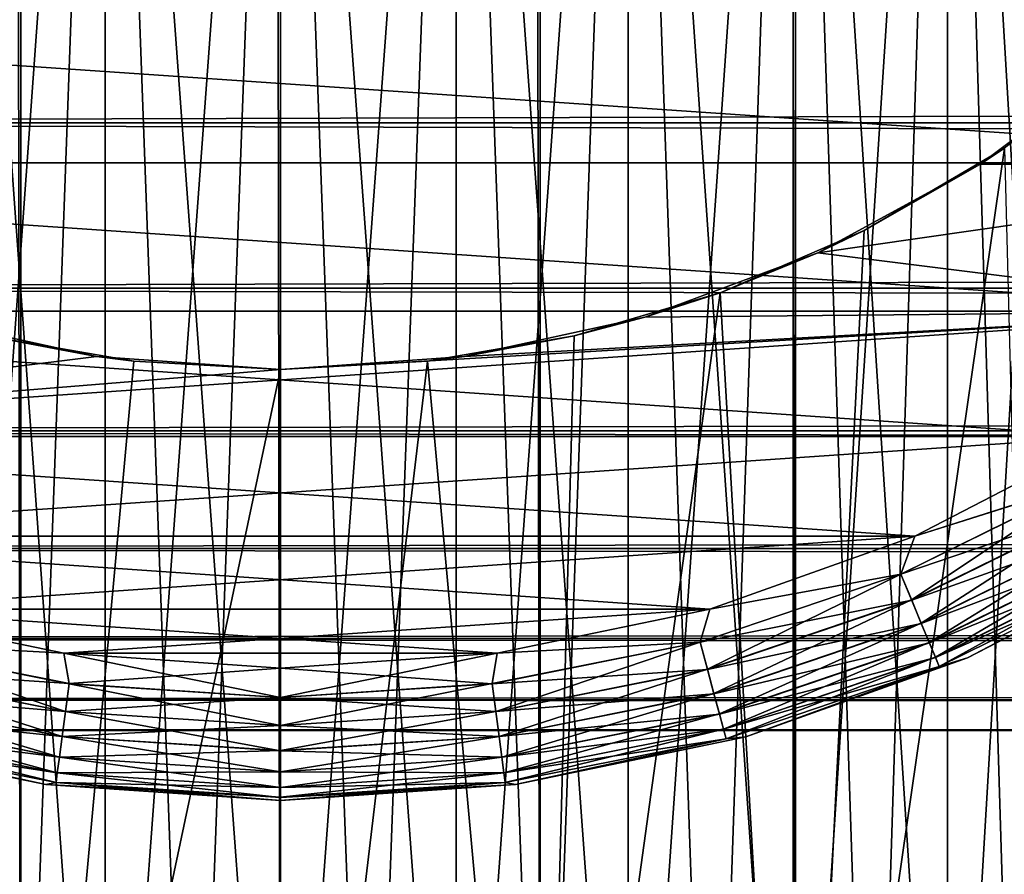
# Model space of a CAD drawing. Extents: x -265 to 265, y 0 to 1307.
# Tile 16 of 256: x -251.97 to -244.54, y 6.44 to 12.89. Entities that reach past the tile are written whole.
import ezdxf

# ---------------------------------------------------------------- set-up
doc = ezdxf.new("R2010")
doc.units = 0
doc.header["$LTSCALE"] = 81.481481
for name, color, linetype in [('101', 7, 'CONTINUOUS'), ('102', 7, 'CONTINUOUS'), ('105', 7, 'CONTINUOUS'), ('106', 7, 'CONTINUOUS'), ('108', 7, 'CONTINUOUS'), ('109', 7, 'CONTINUOUS'), ('76', 7, 'CONTINUOUS'), ('83', 7, 'CONTINUOUS'), ('84', 7, 'CONTINUOUS'), ('91', 7, 'CONTINUOUS'), ('92', 7, 'CONTINUOUS'), ('93', 7, 'CONTINUOUS'), ('94', 7, 'CONTINUOUS'), ('97', 7, 'CONTINUOUS'), ('98', 7, 'CONTINUOUS')]:
    doc.layers.add(name, color=color, linetype=linetype)

msp = doc.modelspace()

# ---------------------------------------------------------------- linework, layer by layer
at = {"layer": '101', "color": 7, "linetype": 'CONTINUOUS'}
for points in [[(-253.2375, 8.445, -75), (-251.634, 8.1118, -75), (-253.1631, 8.195, -74.9752), (-253.2375, 8.445, -75)], [(-253.1631, 8.195, -74.9752), (-251.5952, 7.8831, -74.9752), (-253.2179, 7.9906, -74.9014), (-253.1631, 8.195, -74.9752)], [(-253.1631, 8.195, -74.9752), (-251.634, 8.1118, -75), (-251.5952, 7.8831, -74.9752), (-253.1631, 8.195, -74.9752)], [(-251.634, 8.1118, -75), (-250, 8, -75), (-251.5952, 7.8831, -74.9752), (-251.634, 8.1118, -75)], [(-253.2179, 7.9906, -74.9014), (-251.6228, 7.6733, -74.9014), (-253.2671, 7.8072, -74.7823), (-253.2179, 7.9906, -74.9014)], [(-253.2179, 7.9906, -74.9014), (-251.5952, 7.8831, -74.9752), (-251.6228, 7.6733, -74.9014), (-253.2179, 7.9906, -74.9014)], [(-251.5952, 7.8831, -74.9752), (-250, 8, -75), (-250, 7.7786, -74.9752), (-251.5952, 7.8831, -74.9752)], [(-251.5952, 7.8831, -74.9752), (-250, 7.7786, -74.9752), (-251.6228, 7.6733, -74.9014), (-251.5952, 7.8831, -74.9752)], [(-253.2671, 7.8072, -74.7823), (-251.6476, 7.485, -74.7823), (-253.3081, 7.654, -74.6238), (-253.2671, 7.8072, -74.7823)], [(-253.2671, 7.8072, -74.7823), (-251.6228, 7.6733, -74.9014), (-251.6476, 7.485, -74.7823), (-253.2671, 7.8072, -74.7823)], [(-251.6228, 7.6733, -74.9014), (-250, 7.7786, -74.9752), (-250, 7.5669, -74.9014), (-251.6228, 7.6733, -74.9014)], [(-253.3081, 7.654, -74.6238), (-251.6683, 7.3278, -74.6238), (-253.339, 7.5387, -74.4341), (-253.3081, 7.654, -74.6238)], [(-253.3081, 7.654, -74.6238), (-251.6476, 7.485, -74.7823), (-251.6683, 7.3278, -74.6238), (-253.3081, 7.654, -74.6238)], [(-251.6228, 7.6733, -74.9014), (-250, 7.5669, -74.9014), (-251.6476, 7.485, -74.7823), (-251.6228, 7.6733, -74.9014)], [(-253.339, 7.5387, -74.4341), (-251.6839, 7.2095, -74.4341), (-253.3582, 7.4672, -74.2225), (-253.339, 7.5387, -74.4341)], [(-253.339, 7.5387, -74.4341), (-251.6683, 7.3278, -74.6238), (-251.6839, 7.2095, -74.4341), (-253.339, 7.5387, -74.4341)], [(-251.6476, 7.485, -74.7823), (-250, 7.5669, -74.9014), (-250, 7.377, -74.7823), (-251.6476, 7.485, -74.7823)], [(-251.7702, 7.1211, -74), (-253.5074, 7.4821, -74), (-253.3582, 7.4672, -74.2225), (-251.7702, 7.1211, -74)], [(-251.7702, 7.1211, -74), (-253.3582, 7.4672, -74.2225), (-251.6936, 7.1361, -74.2225), (-251.7702, 7.1211, -74)], [(-253.3582, 7.4672, -74.2225), (-251.6839, 7.2095, -74.4341), (-251.6936, 7.1361, -74.2225), (-253.3582, 7.4672, -74.2225)], [(-251.6476, 7.485, -74.7823), (-250, 7.377, -74.7823), (-251.6683, 7.3278, -74.6238), (-251.6476, 7.485, -74.7823)], [(-251.6683, 7.3278, -74.6238), (-250, 7.377, -74.7823), (-250, 7.2184, -74.6238), (-251.6683, 7.3278, -74.6238)], [(-251.6683, 7.3278, -74.6238), (-250, 7.2184, -74.6238), (-251.6839, 7.2095, -74.4341), (-251.6683, 7.3278, -74.6238)], [(-251.6839, 7.2095, -74.4341), (-250, 7.0991, -74.4341), (-251.6936, 7.1361, -74.2225), (-251.6839, 7.2095, -74.4341)], [(-251.6839, 7.2095, -74.4341), (-250, 7.2184, -74.6238), (-250, 7.0991, -74.4341), (-251.6839, 7.2095, -74.4341)], [(-251.7702, 7.1211, -74), (-251.6936, 7.1361, -74.2225), (-250, 7.0251, -74.2225), (-251.7702, 7.1211, -74)], [(-251.6936, 7.1361, -74.2225), (-250, 7.0991, -74.4341), (-250, 7.0251, -74.2225), (-251.6936, 7.1361, -74.2225)], [(-250, 7, -74), (-251.7702, 7.1211, -74), (-250, 7.0251, -74.2225), (-250, 7, -74)]]:
    msp.add_3dface(points, dxfattribs=at)
at = {"layer": '102', "color": 7, "linetype": 'CONTINUOUS'}
for points in [[(-245.2192, 8.9934, -75), (-243.765, 9.7469, -75), (-243.8893, 9.4159, -74.9752), (-245.2192, 8.9934, -75)], [(-245.3231, 8.7089, -74.9752), (-245.2192, 8.9934, -75), (-243.8893, 9.4159, -74.9752), (-245.3231, 8.7089, -74.9752)], [(-245.3231, 8.7089, -74.9752), (-243.8893, 9.4159, -74.9752), (-245.2421, 8.5133, -74.9014), (-245.3231, 8.7089, -74.9752)], [(-245.2421, 8.5133, -74.9014), (-243.8893, 9.4159, -74.9752), (-243.7835, 9.2326, -74.9014), (-245.2421, 8.5133, -74.9014)], [(-245.2421, 8.5133, -74.9014), (-243.7835, 9.2326, -74.9014), (-245.1694, 8.3379, -74.7823), (-245.2421, 8.5133, -74.9014)], [(-245.1694, 8.3379, -74.7823), (-243.7835, 9.2326, -74.9014), (-243.6885, 9.0682, -74.7823), (-245.1694, 8.3379, -74.7823)], [(-245.1694, 8.3379, -74.7823), (-243.6885, 9.0682, -74.7823), (-245.1087, 8.1914, -74.6238), (-245.1694, 8.3379, -74.7823)], [(-245.1087, 8.1914, -74.6238), (-243.6885, 9.0682, -74.7823), (-243.6092, 8.9309, -74.6238), (-245.1087, 8.1914, -74.6238)], [(-246.7625, 8.445, -75), (-245.2192, 8.9934, -75), (-245.3231, 8.7089, -74.9752), (-246.7625, 8.445, -75)], [(-245.1087, 8.1914, -74.6238), (-243.6092, 8.9309, -74.6238), (-245.0631, 8.0811, -74.4341), (-245.1087, 8.1914, -74.6238)], [(-245.0631, 8.0811, -74.4341), (-243.6092, 8.9309, -74.6238), (-243.5496, 8.8275, -74.4341), (-245.0631, 8.0811, -74.4341)], [(-243.2454, 8.8925, -74), (-244.8208, 8.0763, -74), (-243.5125, 8.7634, -74.2225), (-243.2454, 8.8925, -74)], [(-245.0631, 8.0811, -74.4341), (-243.5496, 8.8275, -74.4341), (-245.0347, 8.0127, -74.2225), (-245.0631, 8.0811, -74.4341)], [(-245.0347, 8.0127, -74.2225), (-243.5496, 8.8275, -74.4341), (-243.5125, 8.7634, -74.2225), (-245.0347, 8.0127, -74.2225)], [(-244.8208, 8.0763, -74), (-245.0347, 8.0127, -74.2225), (-243.5125, 8.7634, -74.2225), (-244.8208, 8.0763, -74)], [(-246.8369, 8.195, -74.9752), (-246.7625, 8.445, -75), (-245.3231, 8.7089, -74.9752), (-246.8369, 8.195, -74.9752)], [(-246.8369, 8.195, -74.9752), (-245.3231, 8.7089, -74.9752), (-246.7821, 7.9906, -74.9014), (-246.8369, 8.195, -74.9752)], [(-246.7821, 7.9906, -74.9014), (-245.3231, 8.7089, -74.9752), (-245.2421, 8.5133, -74.9014), (-246.7821, 7.9906, -74.9014)], [(-246.7821, 7.9906, -74.9014), (-245.2421, 8.5133, -74.9014), (-246.7329, 7.8072, -74.7823), (-246.7821, 7.9906, -74.9014)], [(-246.7329, 7.8072, -74.7823), (-245.2421, 8.5133, -74.9014), (-245.1694, 8.3379, -74.7823), (-246.7329, 7.8072, -74.7823)], [(-248.366, 8.1118, -75), (-246.7625, 8.445, -75), (-246.8369, 8.195, -74.9752), (-248.366, 8.1118, -75)], [(-246.7329, 7.8072, -74.7823), (-245.1694, 8.3379, -74.7823), (-246.6919, 7.654, -74.6238), (-246.7329, 7.8072, -74.7823)], [(-246.6919, 7.654, -74.6238), (-245.1694, 8.3379, -74.7823), (-245.1087, 8.1914, -74.6238), (-246.6919, 7.654, -74.6238)], [(-248.4048, 7.8831, -74.9752), (-248.366, 8.1118, -75), (-246.8369, 8.195, -74.9752), (-248.4048, 7.8831, -74.9752)], [(-248.4048, 7.8831, -74.9752), (-246.8369, 8.195, -74.9752), (-248.3772, 7.6733, -74.9014), (-248.4048, 7.8831, -74.9752)], [(-248.3772, 7.6733, -74.9014), (-246.8369, 8.195, -74.9752), (-246.7821, 7.9906, -74.9014), (-248.3772, 7.6733, -74.9014)], [(-246.6919, 7.654, -74.6238), (-245.1087, 8.1914, -74.6238), (-246.661, 7.5387, -74.4341), (-246.6919, 7.654, -74.6238)], [(-246.661, 7.5387, -74.4341), (-245.1087, 8.1914, -74.6238), (-245.0631, 8.0811, -74.4341), (-246.661, 7.5387, -74.4341)], [(-250, 8, -75), (-248.366, 8.1118, -75), (-250, 7.7786, -74.9752), (-250, 8, -75)], [(-250, 7.7786, -74.9752), (-248.366, 8.1118, -75), (-248.4048, 7.8831, -74.9752), (-250, 7.7786, -74.9752)], [(-246.661, 7.5387, -74.4341), (-245.0631, 8.0811, -74.4341), (-246.6418, 7.4672, -74.2225), (-246.661, 7.5387, -74.4341)], [(-246.6418, 7.4672, -74.2225), (-245.0631, 8.0811, -74.4341), (-245.0347, 8.0127, -74.2225), (-246.6418, 7.4672, -74.2225)], [(-244.8208, 8.0763, -74), (-246.4926, 7.4821, -74), (-245.0347, 8.0127, -74.2225), (-244.8208, 8.0763, -74)], [(-248.3772, 7.6733, -74.9014), (-246.7821, 7.9906, -74.9014), (-248.3524, 7.485, -74.7823), (-248.3772, 7.6733, -74.9014)], [(-248.3524, 7.485, -74.7823), (-246.7821, 7.9906, -74.9014), (-246.7329, 7.8072, -74.7823), (-248.3524, 7.485, -74.7823)], [(-246.4926, 7.4821, -74), (-246.6418, 7.4672, -74.2225), (-245.0347, 8.0127, -74.2225), (-246.4926, 7.4821, -74)], [(-250, 7.5669, -74.9014), (-250, 7.7786, -74.9752), (-248.4048, 7.8831, -74.9752), (-250, 7.5669, -74.9014)], [(-250, 7.5669, -74.9014), (-248.4048, 7.8831, -74.9752), (-248.3772, 7.6733, -74.9014), (-250, 7.5669, -74.9014)], [(-248.3524, 7.485, -74.7823), (-246.7329, 7.8072, -74.7823), (-248.3317, 7.3278, -74.6238), (-248.3524, 7.485, -74.7823)], [(-248.3317, 7.3278, -74.6238), (-246.7329, 7.8072, -74.7823), (-246.6919, 7.654, -74.6238), (-248.3317, 7.3278, -74.6238)], [(-250, 7.377, -74.7823), (-250, 7.5669, -74.9014), (-248.3772, 7.6733, -74.9014), (-250, 7.377, -74.7823)], [(-250, 7.377, -74.7823), (-248.3772, 7.6733, -74.9014), (-248.3524, 7.485, -74.7823), (-250, 7.377, -74.7823)], [(-248.3317, 7.3278, -74.6238), (-246.6919, 7.654, -74.6238), (-248.3161, 7.2095, -74.4341), (-248.3317, 7.3278, -74.6238)], [(-248.3161, 7.2095, -74.4341), (-246.6919, 7.654, -74.6238), (-246.661, 7.5387, -74.4341), (-248.3161, 7.2095, -74.4341)], [(-248.3161, 7.2095, -74.4341), (-246.661, 7.5387, -74.4341), (-248.3064, 7.1361, -74.2225), (-248.3161, 7.2095, -74.4341)], [(-248.3064, 7.1361, -74.2225), (-246.661, 7.5387, -74.4341), (-246.6418, 7.4672, -74.2225), (-248.3064, 7.1361, -74.2225)], [(-250, 7.2184, -74.6238), (-250, 7.377, -74.7823), (-248.3524, 7.485, -74.7823), (-250, 7.2184, -74.6238)], [(-250, 7.2184, -74.6238), (-248.3524, 7.485, -74.7823), (-248.3317, 7.3278, -74.6238), (-250, 7.2184, -74.6238)], [(-248.2298, 7.1211, -74), (-248.3064, 7.1361, -74.2225), (-246.6418, 7.4672, -74.2225), (-248.2298, 7.1211, -74)], [(-246.4926, 7.4821, -74), (-248.2298, 7.1211, -74), (-246.6418, 7.4672, -74.2225), (-246.4926, 7.4821, -74)], [(-250, 7.0991, -74.4341), (-250, 7.2184, -74.6238), (-248.3317, 7.3278, -74.6238), (-250, 7.0991, -74.4341)], [(-250, 7.0991, -74.4341), (-248.3317, 7.3278, -74.6238), (-248.3161, 7.2095, -74.4341), (-250, 7.0991, -74.4341)], [(-250, 7.0251, -74.2225), (-250, 7.0991, -74.4341), (-248.3161, 7.2095, -74.4341), (-250, 7.0251, -74.2225)], [(-250, 7.0251, -74.2225), (-248.3161, 7.2095, -74.4341), (-248.3064, 7.1361, -74.2225), (-250, 7.0251, -74.2225)], [(-248.2298, 7.1211, -74), (-250, 7, -74), (-248.3064, 7.1361, -74.2225), (-248.2298, 7.1211, -74)], [(-250, 7, -74), (-250, 7.0251, -74.2225), (-248.3064, 7.1361, -74.2225), (-250, 7, -74)]]:
    msp.add_3dface(points, dxfattribs=at)
at = {"layer": '105', "color": 7, "linetype": 'CONTINUOUS'}
for points in [[(-251.634, 8.1118, -25), (-253.2375, 8.445, -25), (-253.1634, 8.194, -25.0251), (-251.634, 8.1118, -25)], [(-251.623, 7.6723, -25.0991), (-253.1634, 8.194, -25.0251), (-253.2182, 7.9896, -25.0991), (-251.623, 7.6723, -25.0991)], [(-251.5954, 7.882, -25.0251), (-251.634, 8.1118, -25), (-253.1634, 8.194, -25.0251), (-251.5954, 7.882, -25.0251)], [(-251.5954, 7.882, -25.0251), (-253.1634, 8.194, -25.0251), (-251.623, 7.6723, -25.0991), (-251.5954, 7.882, -25.0251)], [(-250, 8, -25), (-251.634, 8.1118, -25), (-250, 7.7775, -25.0251), (-250, 8, -25)], [(-250, 7.7775, -25.0251), (-251.634, 8.1118, -25), (-251.5954, 7.882, -25.0251), (-250, 7.7775, -25.0251)], [(-251.6477, 7.4842, -25.2184), (-253.2182, 7.9896, -25.0991), (-253.2673, 7.8063, -25.2184), (-251.6477, 7.4842, -25.2184)], [(-251.623, 7.6723, -25.0991), (-253.2182, 7.9896, -25.0991), (-251.6477, 7.4842, -25.2184), (-251.623, 7.6723, -25.0991)], [(-250, 7.5659, -25.0991), (-251.5954, 7.882, -25.0251), (-251.623, 7.6723, -25.0991), (-250, 7.5659, -25.0991)], [(-250, 7.7775, -25.0251), (-251.5954, 7.882, -25.0251), (-250, 7.5659, -25.0991), (-250, 7.7775, -25.0251)], [(-251.6684, 7.3271, -25.377), (-253.2673, 7.8063, -25.2184), (-253.3083, 7.6533, -25.377), (-251.6684, 7.3271, -25.377)], [(-251.6477, 7.4842, -25.2184), (-253.2673, 7.8063, -25.2184), (-251.6684, 7.3271, -25.377), (-251.6477, 7.4842, -25.2184)], [(-251.684, 7.209, -25.5669), (-253.3083, 7.6533, -25.377), (-253.3391, 7.5382, -25.5669), (-251.684, 7.209, -25.5669)], [(-251.6684, 7.3271, -25.377), (-253.3083, 7.6533, -25.377), (-251.684, 7.209, -25.5669), (-251.6684, 7.3271, -25.377)], [(-250, 7.3762, -25.2184), (-251.623, 7.6723, -25.0991), (-251.6477, 7.4842, -25.2184), (-250, 7.3762, -25.2184)], [(-250, 7.5659, -25.0991), (-251.623, 7.6723, -25.0991), (-250, 7.3762, -25.2184), (-250, 7.5659, -25.0991)], [(-251.6936, 7.1358, -25.7786), (-253.3391, 7.5382, -25.5669), (-253.3582, 7.4669, -25.7786), (-251.6936, 7.1358, -25.7786)], [(-251.684, 7.209, -25.5669), (-253.3391, 7.5382, -25.5669), (-251.6936, 7.1358, -25.7786), (-251.684, 7.209, -25.5669)], [(-253.5074, 7.4821, -26), (-251.7702, 7.1211, -26), (-253.3582, 7.4669, -25.7786), (-253.5074, 7.4821, -26)], [(-251.7702, 7.1211, -26), (-251.6936, 7.1358, -25.7786), (-253.3582, 7.4669, -25.7786), (-251.7702, 7.1211, -26)], [(-250, 7.2177, -25.377), (-251.6477, 7.4842, -25.2184), (-251.6684, 7.3271, -25.377), (-250, 7.2177, -25.377)], [(-250, 7.3762, -25.2184), (-251.6477, 7.4842, -25.2184), (-250, 7.2177, -25.377), (-250, 7.3762, -25.2184)], [(-250, 7.0986, -25.5669), (-251.6684, 7.3271, -25.377), (-251.684, 7.209, -25.5669), (-250, 7.0986, -25.5669)], [(-250, 7.2177, -25.377), (-251.6684, 7.3271, -25.377), (-250, 7.0986, -25.5669), (-250, 7.2177, -25.377)], [(-250, 7.0248, -25.7786), (-251.684, 7.209, -25.5669), (-251.6936, 7.1358, -25.7786), (-250, 7.0248, -25.7786)], [(-250, 7.0986, -25.5669), (-251.684, 7.209, -25.5669), (-250, 7.0248, -25.7786), (-250, 7.0986, -25.5669)], [(-251.7702, 7.1211, -26), (-250, 7, -26), (-251.6936, 7.1358, -25.7786), (-251.7702, 7.1211, -26)], [(-250, 7, -26), (-250, 7.0248, -25.7786), (-251.6936, 7.1358, -25.7786), (-250, 7, -26)]]:
    msp.add_3dface(points, dxfattribs=at)
at = {"layer": '106', "color": 7, "linetype": 'CONTINUOUS'}
for points in [[(-243.765, 9.7469, -25), (-245.2192, 8.9934, -25), (-243.8887, 9.415, -25.0251), (-243.765, 9.7469, -25)], [(-243.8887, 9.415, -25.0251), (-245.2192, 8.9934, -25), (-245.3226, 8.7079, -25.0251), (-243.8887, 9.415, -25.0251)], [(-243.8887, 9.415, -25.0251), (-245.3226, 8.7079, -25.0251), (-243.783, 9.2318, -25.0991), (-243.8887, 9.415, -25.0251)], [(-243.783, 9.2318, -25.0991), (-245.3226, 8.7079, -25.0251), (-245.2417, 8.5124, -25.0991), (-243.783, 9.2318, -25.0991)], [(-243.783, 9.2318, -25.0991), (-245.2417, 8.5124, -25.0991), (-243.6881, 9.0674, -25.2184), (-243.783, 9.2318, -25.0991)], [(-243.6881, 9.0674, -25.2184), (-245.2417, 8.5124, -25.0991), (-245.1691, 8.3371, -25.2184), (-243.6881, 9.0674, -25.2184)], [(-243.6881, 9.0674, -25.2184), (-245.1691, 8.3371, -25.2184), (-243.6089, 8.9302, -25.377), (-243.6881, 9.0674, -25.2184)], [(-245.2192, 8.9934, -25), (-246.7625, 8.445, -25), (-245.3226, 8.7079, -25.0251), (-245.2192, 8.9934, -25)], [(-243.6089, 8.9302, -25.377), (-245.1691, 8.3371, -25.2184), (-245.1084, 8.1907, -25.377), (-243.6089, 8.9302, -25.377)], [(-243.6089, 8.9302, -25.377), (-245.1084, 8.1907, -25.377), (-243.5493, 8.8271, -25.5669), (-243.6089, 8.9302, -25.377)], [(-244.8208, 8.0763, -26), (-243.2454, 8.8925, -26), (-243.5124, 8.7632, -25.7786), (-244.8208, 8.0763, -26)], [(-243.5493, 8.8271, -25.5669), (-245.1084, 8.1907, -25.377), (-245.0629, 8.0807, -25.5669), (-243.5493, 8.8271, -25.5669)], [(-243.5493, 8.8271, -25.5669), (-245.0629, 8.0807, -25.5669), (-243.5124, 8.7632, -25.7786), (-243.5493, 8.8271, -25.5669)], [(-243.5124, 8.7632, -25.7786), (-245.0629, 8.0807, -25.5669), (-245.0346, 8.0125, -25.7786), (-243.5124, 8.7632, -25.7786)], [(-244.8208, 8.0763, -26), (-243.5124, 8.7632, -25.7786), (-245.0346, 8.0125, -25.7786), (-244.8208, 8.0763, -26)], [(-245.3226, 8.7079, -25.0251), (-246.7625, 8.445, -25), (-246.8366, 8.194, -25.0251), (-245.3226, 8.7079, -25.0251)], [(-245.3226, 8.7079, -25.0251), (-246.8366, 8.194, -25.0251), (-245.2417, 8.5124, -25.0991), (-245.3226, 8.7079, -25.0251)], [(-245.2417, 8.5124, -25.0991), (-246.8366, 8.194, -25.0251), (-246.7818, 7.9896, -25.0991), (-245.2417, 8.5124, -25.0991)], [(-245.2417, 8.5124, -25.0991), (-246.7818, 7.9896, -25.0991), (-245.1691, 8.3371, -25.2184), (-245.2417, 8.5124, -25.0991)], [(-246.7625, 8.445, -25), (-248.366, 8.1118, -25), (-246.8366, 8.194, -25.0251), (-246.7625, 8.445, -25)], [(-245.1691, 8.3371, -25.2184), (-246.7818, 7.9896, -25.0991), (-246.7327, 7.8063, -25.2184), (-245.1691, 8.3371, -25.2184)], [(-245.1691, 8.3371, -25.2184), (-246.7327, 7.8063, -25.2184), (-245.1084, 8.1907, -25.377), (-245.1691, 8.3371, -25.2184)], [(-246.8366, 8.194, -25.0251), (-248.366, 8.1118, -25), (-248.4046, 7.882, -25.0251), (-246.8366, 8.194, -25.0251)], [(-246.8366, 8.194, -25.0251), (-248.4046, 7.882, -25.0251), (-246.7818, 7.9896, -25.0991), (-246.8366, 8.194, -25.0251)], [(-245.1084, 8.1907, -25.377), (-246.7327, 7.8063, -25.2184), (-246.6917, 7.6533, -25.377), (-245.1084, 8.1907, -25.377)], [(-245.1084, 8.1907, -25.377), (-246.6917, 7.6533, -25.377), (-245.0629, 8.0807, -25.5669), (-245.1084, 8.1907, -25.377)], [(-248.366, 8.1118, -25), (-250, 8, -25), (-248.4046, 7.882, -25.0251), (-248.366, 8.1118, -25)], [(-245.0629, 8.0807, -25.5669), (-246.6917, 7.6533, -25.377), (-246.6609, 7.5382, -25.5669), (-245.0629, 8.0807, -25.5669)], [(-245.0629, 8.0807, -25.5669), (-246.6609, 7.5382, -25.5669), (-245.0346, 8.0125, -25.7786), (-245.0629, 8.0807, -25.5669)], [(-246.4926, 7.4821, -26), (-244.8208, 8.0763, -26), (-245.0346, 8.0125, -25.7786), (-246.4926, 7.4821, -26)], [(-250, 8, -25), (-250, 7.7775, -25.0251), (-248.4046, 7.882, -25.0251), (-250, 8, -25)], [(-246.7818, 7.9896, -25.0991), (-248.4046, 7.882, -25.0251), (-248.377, 7.6723, -25.0991), (-246.7818, 7.9896, -25.0991)], [(-246.7818, 7.9896, -25.0991), (-248.377, 7.6723, -25.0991), (-246.7327, 7.8063, -25.2184), (-246.7818, 7.9896, -25.0991)], [(-245.0346, 8.0125, -25.7786), (-246.6609, 7.5382, -25.5669), (-246.6418, 7.4669, -25.7786), (-245.0346, 8.0125, -25.7786)], [(-246.4926, 7.4821, -26), (-245.0346, 8.0125, -25.7786), (-246.6418, 7.4669, -25.7786), (-246.4926, 7.4821, -26)], [(-248.4046, 7.882, -25.0251), (-250, 7.7775, -25.0251), (-248.377, 7.6723, -25.0991), (-248.4046, 7.882, -25.0251)], [(-246.7327, 7.8063, -25.2184), (-248.377, 7.6723, -25.0991), (-248.3523, 7.4842, -25.2184), (-246.7327, 7.8063, -25.2184)], [(-246.7327, 7.8063, -25.2184), (-248.3523, 7.4842, -25.2184), (-246.6917, 7.6533, -25.377), (-246.7327, 7.8063, -25.2184)], [(-250, 7.7775, -25.0251), (-250, 7.5659, -25.0991), (-248.377, 7.6723, -25.0991), (-250, 7.7775, -25.0251)], [(-248.377, 7.6723, -25.0991), (-250, 7.5659, -25.0991), (-248.3523, 7.4842, -25.2184), (-248.377, 7.6723, -25.0991)], [(-246.6917, 7.6533, -25.377), (-248.3523, 7.4842, -25.2184), (-248.3316, 7.3271, -25.377), (-246.6917, 7.6533, -25.377)], [(-246.6917, 7.6533, -25.377), (-248.3316, 7.3271, -25.377), (-246.6609, 7.5382, -25.5669), (-246.6917, 7.6533, -25.377)], [(-250, 7.5659, -25.0991), (-250, 7.3762, -25.2184), (-248.3523, 7.4842, -25.2184), (-250, 7.5659, -25.0991)], [(-246.6609, 7.5382, -25.5669), (-248.3316, 7.3271, -25.377), (-248.316, 7.209, -25.5669), (-246.6609, 7.5382, -25.5669)], [(-246.6609, 7.5382, -25.5669), (-248.316, 7.209, -25.5669), (-246.6418, 7.4669, -25.7786), (-246.6609, 7.5382, -25.5669)], [(-248.3523, 7.4842, -25.2184), (-250, 7.3762, -25.2184), (-248.3316, 7.3271, -25.377), (-248.3523, 7.4842, -25.2184)], [(-246.6418, 7.4669, -25.7786), (-248.316, 7.209, -25.5669), (-248.3064, 7.1358, -25.7786), (-246.6418, 7.4669, -25.7786)], [(-248.2298, 7.1211, -26), (-246.6418, 7.4669, -25.7786), (-248.3064, 7.1358, -25.7786), (-248.2298, 7.1211, -26)], [(-248.2298, 7.1211, -26), (-246.4926, 7.4821, -26), (-246.6418, 7.4669, -25.7786), (-248.2298, 7.1211, -26)], [(-250, 7.3762, -25.2184), (-250, 7.2177, -25.377), (-248.3316, 7.3271, -25.377), (-250, 7.3762, -25.2184)], [(-248.3316, 7.3271, -25.377), (-250, 7.2177, -25.377), (-248.316, 7.209, -25.5669), (-248.3316, 7.3271, -25.377)], [(-250, 7.2177, -25.377), (-250, 7.0986, -25.5669), (-248.316, 7.209, -25.5669), (-250, 7.2177, -25.377)], [(-248.316, 7.209, -25.5669), (-250, 7.0986, -25.5669), (-248.3064, 7.1358, -25.7786), (-248.316, 7.209, -25.5669)], [(-250, 7.0248, -25.7786), (-248.2298, 7.1211, -26), (-248.3064, 7.1358, -25.7786), (-250, 7.0248, -25.7786)], [(-250, 7.0986, -25.5669), (-250, 7.0248, -25.7786), (-248.3064, 7.1358, -25.7786), (-250, 7.0986, -25.5669)], [(-250, 7, -26), (-248.2298, 7.1211, -26), (-250, 7.0248, -25.7786), (-250, 7, -26)]]:
    msp.add_3dface(points, dxfattribs=at)
at = {"layer": '108', "color": 7, "linetype": 'CONTINUOUS'}
for points in [[(-252.6201, 20, 8.9233), (-251.3235, 20, 9.2053), (-252.6201, 2, 8.9233), (-252.6201, 20, 8.9233)], [(-252.6201, 2, 8.9233), (-251.3235, 20, 9.2053), (-251.9769, 2, 9.0875), (-252.6201, 2, 8.9233)], [(-251.9769, 2, 9.0875), (-251.3235, 20, 9.2053), (-251.3235, 2, 9.2053), (-251.9769, 2, 9.0875)], [(-251.3235, 20, 9.2053), (-250, 20, 9.3), (-251.3235, 2, 9.2053), (-251.3235, 20, 9.2053)], [(-251.3235, 2, 9.2053), (-250, 20, 9.3), (-250.6635, 2, 9.2763), (-251.3235, 2, 9.2053)], [(-250.6635, 2, 9.2763), (-250, 20, 9.3), (-250, 2, 9.3), (-250.6635, 2, 9.2763)], [(-250, 20, 9.3), (-248.6765, 20, 9.2053), (-250, 2, 9.3), (-250, 20, 9.3)], [(-250, 2, 9.3), (-248.6765, 20, 9.2053), (-249.3365, 2, 9.2763), (-250, 2, 9.3)], [(-249.3365, 2, 9.2763), (-248.6765, 20, 9.2053), (-248.6765, 2, 9.2053), (-249.3365, 2, 9.2763)], [(-248.6765, 20, 9.2053), (-247.3799, 20, 8.9233), (-248.6765, 2, 9.2053), (-248.6765, 20, 9.2053)], [(-248.6765, 2, 9.2053), (-247.3799, 20, 8.9233), (-248.0231, 2, 9.0875), (-248.6765, 2, 9.2053)], [(-248.0231, 2, 9.0875), (-247.3799, 20, 8.9233), (-247.3799, 2, 8.9233), (-248.0231, 2, 9.0875)], [(-247.3799, 20, 8.9233), (-246.1366, 20, 8.4596), (-247.3799, 2, 8.9233), (-247.3799, 20, 8.9233)], [(-247.3799, 2, 8.9233), (-246.1366, 20, 8.4596), (-246.75, 2, 8.7136), (-247.3799, 2, 8.9233)], [(-246.75, 2, 8.7136), (-246.1366, 20, 8.4596), (-246.1366, 2, 8.4596), (-246.75, 2, 8.7136)], [(-246.1366, 20, 8.4596), (-244.972, 20, 7.8237), (-246.1366, 2, 8.4596), (-246.1366, 20, 8.4596)], [(-246.1366, 2, 8.4596), (-244.972, 20, 7.8237), (-245.543, 2, 8.1624), (-246.1366, 2, 8.4596)], [(-245.543, 2, 8.1624), (-244.972, 20, 7.8237), (-244.972, 2, 7.8237), (-245.543, 2, 8.1624)], [(-244.972, 20, 7.8237), (-243.9098, 20, 7.0285), (-244.972, 2, 7.8237), (-244.972, 20, 7.8237)], [(-244.972, 2, 7.8237), (-243.9098, 20, 7.0285), (-244.4267, 2, 7.445), (-244.972, 2, 7.8237)]]:
    msp.add_3dface(points, dxfattribs=at)
at = {"layer": '109', "color": 7, "linetype": 'CONTINUOUS'}
for points in [[(-251.3235, 20, -9.2053), (-252.6201, 20, -8.9233), (-251.3235, 2, -9.2053), (-251.3235, 20, -9.2053)], [(-251.3235, 2, -9.2053), (-252.6201, 20, -8.9233), (-251.9769, 2, -9.0875), (-251.3235, 2, -9.2053)], [(-250, 20, -9.3), (-251.3235, 20, -9.2053), (-250, 2, -9.3), (-250, 20, -9.3)], [(-250, 2, -9.3), (-251.3235, 20, -9.2053), (-250.6635, 2, -9.2763), (-250, 2, -9.3)], [(-250.6635, 2, -9.2763), (-251.3235, 20, -9.2053), (-251.3235, 2, -9.2053), (-250.6635, 2, -9.2763)], [(-248.6765, 20, -9.2053), (-250, 20, -9.3), (-248.6765, 2, -9.2053), (-248.6765, 20, -9.2053)], [(-248.6765, 2, -9.2053), (-250, 20, -9.3), (-249.3365, 2, -9.2763), (-248.6765, 2, -9.2053)], [(-249.3365, 2, -9.2763), (-250, 20, -9.3), (-250, 2, -9.3), (-249.3365, 2, -9.2763)], [(-247.3799, 20, -8.9233), (-248.6765, 20, -9.2053), (-247.3799, 2, -8.9233), (-247.3799, 20, -8.9233)], [(-247.3799, 2, -8.9233), (-248.6765, 20, -9.2053), (-248.0231, 2, -9.0875), (-247.3799, 2, -8.9233)], [(-248.0231, 2, -9.0875), (-248.6765, 20, -9.2053), (-248.6765, 2, -9.2053), (-248.0231, 2, -9.0875)], [(-246.1366, 20, -8.4596), (-247.3799, 20, -8.9233), (-246.1366, 2, -8.4596), (-246.1366, 20, -8.4596)], [(-246.1366, 2, -8.4596), (-247.3799, 20, -8.9233), (-246.75, 2, -8.7136), (-246.1366, 2, -8.4596)], [(-246.75, 2, -8.7136), (-247.3799, 20, -8.9233), (-247.3799, 2, -8.9233), (-246.75, 2, -8.7136)], [(-244.972, 20, -7.8237), (-246.1366, 20, -8.4596), (-244.972, 2, -7.8237), (-244.972, 20, -7.8237)], [(-244.972, 2, -7.8237), (-246.1366, 20, -8.4596), (-245.543, 2, -8.1624), (-244.972, 2, -7.8237)], [(-245.543, 2, -8.1624), (-246.1366, 20, -8.4596), (-246.1366, 2, -8.4596), (-245.543, 2, -8.1624)], [(-243.9098, 20, -7.0285), (-244.972, 20, -7.8237), (-243.9098, 2, -7.0285), (-243.9098, 20, -7.0285)], [(-243.9098, 2, -7.0285), (-244.972, 20, -7.8237), (-244.4267, 2, -7.445), (-243.9098, 2, -7.0285)], [(-244.4267, 2, -7.445), (-244.972, 20, -7.8237), (-244.972, 2, -7.8237), (-244.4267, 2, -7.445)]]:
    msp.add_3dface(points, dxfattribs=at)
at = {"layer": '76', "color": 7, "linetype": 'CONTINUOUS'}
for points in [[(-263, 12.1114, 17.8036), (-263, 13.5052, 16.8198), (263, 12.1114, 17.8036), (-263, 12.1114, 17.8036)], [(263, 12.1114, 17.8036), (-263, 13.5052, 16.8198), (263, 13.5052, 16.8198), (263, 12.1114, 17.8036)], [(-263, 13.5052, 38.1802), (-263, 12.1114, 37.1964), (263, 13.5052, 38.1802), (-263, 13.5052, 38.1802)], [(263, 13.5052, 38.1802), (-263, 12.1114, 37.1964), (263, 12.1114, 37.1964), (263, 13.5052, 38.1802)], [(-263, 10.8646, 18.9681), (-263, 12.1114, 17.8036), (263, 10.8646, 18.9681), (-263, 10.8646, 18.9681)], [(263, 10.8646, 18.9681), (-263, 12.1114, 17.8036), (263, 12.1114, 17.8036), (263, 10.8646, 18.9681)], [(-263, 12.1114, 37.1964), (-263, 10.8646, 36.0319), (263, 12.1114, 37.1964), (-263, 12.1114, 37.1964)], [(263, 12.1114, 37.1964), (-263, 10.8646, 36.0319), (263, 10.8646, 36.0319), (263, 12.1114, 37.1964)], [(-263, 9.7879, 20.2915), (-263, 10.8646, 18.9681), (263, 9.7879, 20.2915), (-263, 9.7879, 20.2915)], [(263, 9.7879, 20.2915), (-263, 10.8646, 18.9681), (263, 10.8646, 18.9681), (263, 9.7879, 20.2915)], [(-263, 10.8646, 36.0319), (-263, 9.7879, 34.7085), (263, 10.8646, 36.0319), (-263, 10.8646, 36.0319)], [(263, 10.8646, 36.0319), (-263, 9.7879, 34.7085), (263, 9.7879, 34.7085), (263, 10.8646, 36.0319)], [(-263, 8.9014, 21.7492), (-263, 9.7879, 20.2915), (263, 8.9014, 21.7492), (-263, 8.9014, 21.7492)], [(263, 8.9014, 21.7492), (-263, 9.7879, 20.2915), (263, 9.7879, 20.2915), (263, 8.9014, 21.7492)], [(-263, 9.7879, 34.7085), (-263, 8.9014, 33.2508), (263, 9.7879, 34.7085), (-263, 9.7879, 34.7085)], [(263, 9.7879, 34.7085), (-263, 8.9014, 33.2508), (263, 8.9014, 33.2508), (263, 9.7879, 34.7085)], [(-263, 8.2217, 23.314), (-263, 8.9014, 21.7492), (263, 8.2217, 23.314), (-263, 8.2217, 23.314)], [(263, 8.2217, 23.314), (-263, 8.9014, 21.7492), (263, 8.9014, 21.7492), (263, 8.2217, 23.314)], [(-263, 8.9014, 33.2508), (-263, 8.2217, 31.686), (263, 8.9014, 33.2508), (-263, 8.9014, 33.2508)], [(263, 8.9014, 33.2508), (-263, 8.2217, 31.686), (263, 8.2217, 31.686), (263, 8.9014, 33.2508)], [(-263, 7.7614, 24.9568), (-263, 8.2217, 23.314), (263, 7.7614, 24.9568), (-263, 7.7614, 24.9568)], [(263, 7.7614, 24.9568), (-263, 8.2217, 23.314), (263, 8.2217, 23.314), (263, 7.7614, 24.9568)], [(-263, 8.2217, 31.686), (-263, 7.7614, 30.0432), (263, 8.2217, 31.686), (-263, 8.2217, 31.686)], [(263, 8.2217, 31.686), (-263, 7.7614, 30.0432), (263, 7.7614, 30.0432), (263, 8.2217, 31.686)], [(-263, 7.5291, 26.647), (-263, 7.7614, 24.9568), (263, 7.5291, 26.647), (-263, 7.5291, 26.647)], [(263, 7.5291, 26.647), (-263, 7.7614, 24.9568), (263, 7.7614, 24.9568), (263, 7.5291, 26.647)], [(-263, 7.7614, 30.0432), (-263, 7.5291, 28.353), (263, 7.7614, 30.0432), (-263, 7.7614, 30.0432)], [(263, 7.7614, 30.0432), (-263, 7.5291, 28.353), (263, 7.5291, 28.353), (263, 7.7614, 30.0432)], [(-263, 7.5291, 28.353), (-263, 7.5291, 26.647), (263, 7.5291, 28.353), (-263, 7.5291, 28.353)], [(263, 7.5291, 28.353), (-263, 7.5291, 26.647), (263, 7.5291, 26.647), (263, 7.5291, 28.353)]]:
    msp.add_3dface(points, dxfattribs=at)
at = {"layer": '83', "color": 7, "linetype": 'CONTINUOUS'}
for points in [[(-253.8823, 1, 14.4889), (-251.9579, 1, 14.8717), (-253.8823, 1299, 14.4889), (-253.8823, 1, 14.4889)], [(-253.8823, 1299, 14.4889), (-251.9579, 1, 14.8717), (-251.9579, 1299, 14.8717), (-253.8823, 1299, 14.4889)], [(-251.9579, 1, 14.8717), (-250, 1, 15), (-251.9579, 1299, 14.8717), (-251.9579, 1, 14.8717)], [(-251.9579, 1299, 14.8717), (-250, 1, 15), (-250, 1299, 15), (-251.9579, 1299, 14.8717)], [(-250, 1, 15), (-248.0421, 1, 14.8717), (-250, 1299, 15), (-250, 1, 15)], [(-250, 1299, 15), (-248.0421, 1, 14.8717), (-248.0421, 1299, 14.8717), (-250, 1299, 15)], [(-248.0421, 1, 14.8717), (-246.1177, 1, 14.4889), (-248.0421, 1299, 14.8717), (-248.0421, 1, 14.8717)], [(-248.0421, 1299, 14.8717), (-246.1177, 1, 14.4889), (-246.1177, 1299, 14.4889), (-248.0421, 1299, 14.8717)], [(-246.1177, 1, 14.4889), (-244.2597, 1, 13.8582), (-246.1177, 1299, 14.4889), (-246.1177, 1, 14.4889)], [(-246.1177, 1299, 14.4889), (-244.2597, 1, 13.8582), (-244.2597, 1299, 13.8582), (-246.1177, 1299, 14.4889)]]:
    msp.add_3dface(points, dxfattribs=at)
at = {"layer": '84', "color": 7, "linetype": 'CONTINUOUS'}
for points in [[(-244.2597, 1, -13.8582), (-246.1177, 1, -14.4889), (-244.5416, 11.9211, -13.9716), (-244.2597, 1, -13.8582)], [(-244.5416, 11.9211, -13.9716), (-246.1177, 1, -14.4889), (-245.5991, 11.2997, -14.3399), (-244.5416, 11.9211, -13.9716)], [(-245.5991, 11.2997, -14.3399), (-246.1177, 1, -14.4889), (-246.6856, 10.8306, -14.6292), (-245.5991, 11.2997, -14.3399)], [(-246.1177, 1, -14.4889), (-248.0421, 1, -14.8717), (-246.6856, 10.8306, -14.6292), (-246.1177, 1, -14.4889)], [(-246.6856, 10.8306, -14.6292), (-248.0421, 1, -14.8717), (-247.7861, 10.5047, -14.8357), (-246.6856, 10.8306, -14.6292)], [(-251.9579, 1, -14.8717), (-253.8823, 1, -14.4889), (-252.2139, 10.5047, -14.8357), (-251.9579, 1, -14.8717)], [(-251.108, 10.3132, -14.959), (-251.9579, 1, -14.8717), (-252.2139, 10.5047, -14.8357), (-251.108, 10.3132, -14.959)], [(-247.7861, 10.5047, -14.8357), (-248.0421, 1, -14.8717), (-248.892, 10.3132, -14.959), (-247.7861, 10.5047, -14.8357)], [(-250, 10.25, -15), (-251.9579, 1, -14.8717), (-251.108, 10.3132, -14.959), (-250, 10.25, -15)], [(-250, 1, -15), (-251.9579, 1, -14.8717), (-250, 10.25, -15), (-250, 1, -15)], [(-248.0421, 1, -14.8717), (-250, 1, -15), (-248.892, 10.3132, -14.959), (-248.0421, 1, -14.8717)], [(-250, 1, -15), (-250, 10.25, -15), (-248.892, 10.3132, -14.959), (-250, 1, -15)]]:
    msp.add_3dface(points, dxfattribs=at)
at = {"layer": '91', "color": 7, "linetype": 'CONTINUOUS'}
for points in [[(-251.3876, 10.3492, -25), (-252.2139, 10.5047, -14.8357), (-252.7469, 10.6449, -25), (-251.3876, 10.3492, -25)], [(-251.108, 10.3132, -14.959), (-252.2139, 10.5047, -14.8357), (-251.3876, 10.3492, -25), (-251.108, 10.3132, -14.959)], [(-250, 10.25, -25), (-251.108, 10.3132, -14.959), (-251.3876, 10.3492, -25), (-250, 10.25, -25)], [(-250, 10.25, -15), (-251.108, 10.3132, -14.959), (-250, 10.25, -25), (-250, 10.25, -15)]]:
    msp.add_3dface(points, dxfattribs=at)
at = {"layer": '92', "color": 7, "linetype": 'CONTINUOUS'}
for points in [[(-243.6151, 12.6314, -25), (-244.5416, 11.9211, -13.9716), (-244.7288, 11.7978, -25), (-243.6151, 12.6314, -25)], [(-244.5416, 11.9211, -13.9716), (-245.5991, 11.2997, -14.3399), (-244.7288, 11.7978, -25), (-244.5416, 11.9211, -13.9716)], [(-244.7288, 11.7978, -25), (-245.5991, 11.2997, -14.3399), (-245.9497, 11.1311, -25), (-244.7288, 11.7978, -25)], [(-245.5991, 11.2997, -14.3399), (-246.6856, 10.8306, -14.6292), (-245.9497, 11.1311, -25), (-245.5991, 11.2997, -14.3399)], [(-245.9497, 11.1311, -25), (-246.6856, 10.8306, -14.6292), (-247.2531, 10.6449, -25), (-245.9497, 11.1311, -25)], [(-246.6856, 10.8306, -14.6292), (-247.7861, 10.5047, -14.8357), (-247.2531, 10.6449, -25), (-246.6856, 10.8306, -14.6292)], [(-247.2531, 10.6449, -25), (-247.7861, 10.5047, -14.8357), (-248.6124, 10.3492, -25), (-247.2531, 10.6449, -25)], [(-247.7861, 10.5047, -14.8357), (-248.892, 10.3132, -14.959), (-248.6124, 10.3492, -25), (-247.7861, 10.5047, -14.8357)], [(-248.892, 10.3132, -14.959), (-250, 10.25, -15), (-248.6124, 10.3492, -25), (-248.892, 10.3132, -14.959)], [(-250, 10.25, -15), (-250, 10.25, -25), (-248.6124, 10.3492, -25), (-250, 10.25, -15)]]:
    msp.add_3dface(points, dxfattribs=at)
at = {"layer": '93', "color": 7, "linetype": 'CONTINUOUS'}
for points in [[(-243.6151, 12.6314, -25), (-244.7288, 11.7978, -25), (-241.23, 11.8093, -25), (-243.6151, 12.6314, -25)], [(-244.7288, 11.7978, -25), (-245.9497, 11.1311, -25), (-241.23, 11.8093, -25), (-244.7288, 11.7978, -25)], [(-241.23, 11.8093, -25), (-245.9497, 11.1311, -25), (-242.427, 10.6914, -25), (-241.23, 11.8093, -25)], [(-245.9497, 11.1311, -25), (-247.2531, 10.6449, -25), (-242.427, 10.6914, -25), (-245.9497, 11.1311, -25)], [(-250, 10.25, -25), (-256.235, 9.7469, -25), (-242.427, 10.6914, -25), (-250, 10.25, -25)], [(-242.427, 10.6914, -25), (-256.235, 9.7469, -25), (-243.765, 9.7469, -25), (-242.427, 10.6914, -25)], [(-248.6124, 10.3492, -25), (-250, 10.25, -25), (-242.427, 10.6914, -25), (-248.6124, 10.3492, -25)], [(-247.2531, 10.6449, -25), (-248.6124, 10.3492, -25), (-242.427, 10.6914, -25), (-247.2531, 10.6449, -25)], [(-251.3876, 10.3492, -25), (-252.7469, 10.6449, -25), (-256.235, 9.7469, -25), (-251.3876, 10.3492, -25)], [(-250, 10.25, -25), (-251.3876, 10.3492, -25), (-256.235, 9.7469, -25), (-250, 10.25, -25)], [(-256.235, 9.7469, -25), (-254.7808, 8.9934, -25), (-243.765, 9.7469, -25), (-256.235, 9.7469, -25)], [(-243.765, 9.7469, -25), (-254.7808, 8.9934, -25), (-245.2192, 8.9934, -25), (-243.765, 9.7469, -25)], [(-254.7808, 8.9934, -25), (-253.2375, 8.445, -25), (-245.2192, 8.9934, -25), (-254.7808, 8.9934, -25)], [(-245.2192, 8.9934, -25), (-253.2375, 8.445, -25), (-246.7625, 8.445, -25), (-245.2192, 8.9934, -25)], [(-253.2375, 8.445, -25), (-251.634, 8.1118, -25), (-246.7625, 8.445, -25), (-253.2375, 8.445, -25)], [(-246.7625, 8.445, -25), (-251.634, 8.1118, -25), (-248.366, 8.1118, -25), (-246.7625, 8.445, -25)], [(-251.634, 8.1118, -25), (-250, 8, -25), (-248.366, 8.1118, -25), (-251.634, 8.1118, -25)]]:
    msp.add_3dface(points, dxfattribs=at)
at = {"layer": '94', "color": 7, "linetype": 'CONTINUOUS'}
for points in [[(-258.77, 11.8093, -75), (-259.8036, 13.0798, -75), (-241.23, 11.8093, -75), (-258.77, 11.8093, -75)], [(-241.23, 11.8093, -75), (-259.8036, 13.0798, -75), (-240.1964, 13.0798, -75), (-241.23, 11.8093, -75)], [(-257.573, 10.6914, -75), (-258.77, 11.8093, -75), (-242.427, 10.6914, -75), (-257.573, 10.6914, -75)], [(-242.427, 10.6914, -75), (-258.77, 11.8093, -75), (-241.23, 11.8093, -75), (-242.427, 10.6914, -75)], [(-256.235, 9.7469, -75), (-257.573, 10.6914, -75), (-243.765, 9.7469, -75), (-256.235, 9.7469, -75)], [(-243.765, 9.7469, -75), (-257.573, 10.6914, -75), (-242.427, 10.6914, -75), (-243.765, 9.7469, -75)], [(-254.7808, 8.9934, -75), (-256.235, 9.7469, -75), (-245.2192, 8.9934, -75), (-254.7808, 8.9934, -75)], [(-245.2192, 8.9934, -75), (-256.235, 9.7469, -75), (-243.765, 9.7469, -75), (-245.2192, 8.9934, -75)], [(-253.2375, 8.445, -75), (-254.7808, 8.9934, -75), (-246.7625, 8.445, -75), (-253.2375, 8.445, -75)], [(-246.7625, 8.445, -75), (-254.7808, 8.9934, -75), (-245.2192, 8.9934, -75), (-246.7625, 8.445, -75)], [(-251.634, 8.1118, -75), (-253.2375, 8.445, -75), (-248.366, 8.1118, -75), (-251.634, 8.1118, -75)], [(-248.366, 8.1118, -75), (-253.2375, 8.445, -75), (-246.7625, 8.445, -75), (-248.366, 8.1118, -75)], [(-250, 8, -75), (-251.634, 8.1118, -75), (-248.366, 8.1118, -75), (-250, 8, -75)]]:
    msp.add_3dface(points, dxfattribs=at)
at = {"layer": '97', "color": 7, "linetype": 'CONTINUOUS'}
for points in [[(-253.5074, 7.4821, -74), (-251.7702, 7.1211, -74), (-253.5074, 7.4821, -26), (-253.5074, 7.4821, -74)], [(-253.5074, 7.4821, -26), (-251.7702, 7.1211, -74), (-251.7702, 7.1211, -26), (-253.5074, 7.4821, -26)], [(-251.7702, 7.1211, -74), (-250, 7, -74), (-251.7702, 7.1211, -26), (-251.7702, 7.1211, -74)], [(-251.7702, 7.1211, -26), (-250, 7, -74), (-250, 7, -26), (-251.7702, 7.1211, -26)]]:
    msp.add_3dface(points, dxfattribs=at)
at = {"layer": '98', "color": 7, "linetype": 'CONTINUOUS'}
for points in [[(-244.8208, 8.0763, -74), (-243.2454, 8.8925, -74), (-244.8208, 8.0763, -26), (-244.8208, 8.0763, -74)], [(-244.8208, 8.0763, -26), (-243.2454, 8.8925, -74), (-243.2454, 8.8925, -26), (-244.8208, 8.0763, -26)], [(-246.4926, 7.4821, -74), (-244.8208, 8.0763, -74), (-246.4926, 7.4821, -26), (-246.4926, 7.4821, -74)], [(-246.4926, 7.4821, -26), (-244.8208, 8.0763, -74), (-244.8208, 8.0763, -26), (-246.4926, 7.4821, -26)], [(-248.2298, 7.1211, -74), (-246.4926, 7.4821, -74), (-248.2298, 7.1211, -26), (-248.2298, 7.1211, -74)], [(-248.2298, 7.1211, -26), (-246.4926, 7.4821, -74), (-246.4926, 7.4821, -26), (-248.2298, 7.1211, -26)], [(-250, 7, -26), (-250, 7, -74), (-248.2298, 7.1211, -74), (-250, 7, -26)], [(-250, 7, -26), (-248.2298, 7.1211, -74), (-248.2298, 7.1211, -26), (-250, 7, -26)]]:
    msp.add_3dface(points, dxfattribs=at)

doc.saveas('drawing.dxf')
